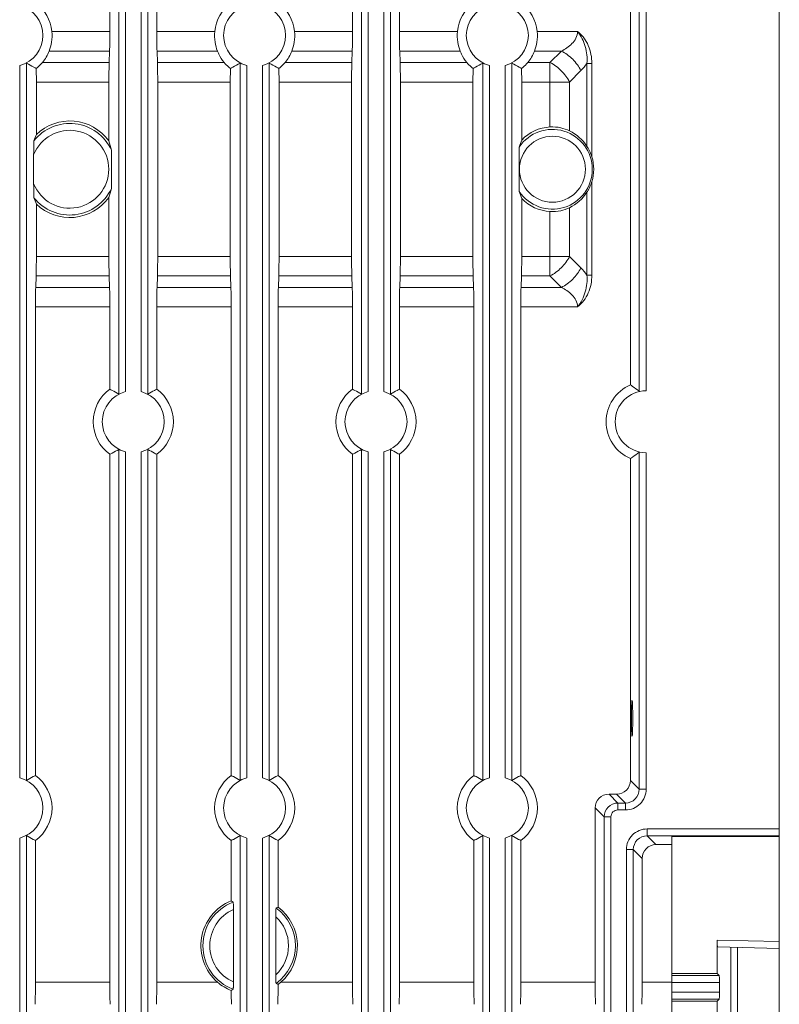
# Model space of a CAD drawing. Header units: millimetres. Extents: x 1111 to 2862, y 128 to 537.
# Tile 10 of 14: x 2615 to 2670, y 270 to 342. Entities that reach past the tile are written whole.
import ezdxf

# ---------------------------------------------------------------- set-up
doc = ezdxf.new("R2010")
doc.units = ezdxf.units.MM
doc.header["$LTSCALE"] = 10
doc.layers.get('0').update_dxf_attribs({"linetype": 'CONTINUOUS', "lineweight": 15})

msp = doc.modelspace()

# ---------------------------------------------------------------- linework, layer by layer
at = {"color": 7, "linetype": 'Continuous'}
for p, q in [((2669.983, 250.487), (2669.983, 420.487)), ((2622.073, 366.483), (2622.073, 314.49)), ((2622.573, 366.308), (2622.573, 314.666)), ((2623.694, 314.666), (2623.694, 366.308)), ((2624.194, 314.49), (2624.194, 366.483)), ((2639.673, 366.483), (2639.673, 314.49)), ((2640.173, 366.308), (2640.173, 314.666)), ((2641.294, 314.666), (2641.294, 366.308)), ((2641.794, 314.49), (2641.794, 366.483)), ((2642.433, 340.768), (2642.433, 354.039)), ((2639.033, 340.768), (2639.033, 351.287)), ((2621.433, 340.768), (2621.433, 350.173)), ((2624.833, 340.768), (2624.833, 349.941)), ((2659.823, 349.127), (2659.823, 314.695)), ((2660.323, 349.127), (2660.323, 314.737)), ((2659.183, 315.156), (2659.183, 348.487)), ((2617.226, 340.768), (2621.433, 340.768)), ((2624.833, 340.768), (2629.04, 340.768)), ((2634.826, 340.768), (2639.033, 340.768)), ((2642.433, 340.768), (2646.64, 340.768)), ((2652.426, 340.768), (2655.353, 340.768)), ((2621.413, 339.354), (2617.032, 339.354)), ((2621.413, 339.354), (2621.384, 338.526)), ((2629.234, 339.354), (2624.854, 339.354)), ((2624.854, 339.354), (2624.883, 338.526)), ((2639.013, 339.354), (2634.632, 339.354)), ((2639.013, 339.354), (2638.984, 338.526)), ((2646.834, 339.354), (2642.454, 339.354)), ((2642.454, 339.354), (2642.483, 338.526)), ((2654.181, 339.354), (2652.232, 339.354)), ((2654.181, 339.354), (2653.353, 338.526)), ((2614.894, 286.666), (2614.894, 338.308)), ((2615.394, 286.49), (2615.394, 338.483)), ((2621.384, 338.526), (2616.545, 338.526)), ((2629.722, 338.526), (2624.883, 338.526)), ((2630.873, 338.483), (2630.873, 286.49)), ((2631.373, 338.308), (2631.373, 286.666)), ((2632.494, 286.666), (2632.494, 338.308)), ((2632.994, 286.49), (2632.994, 338.483)), ((2638.984, 338.526), (2634.145, 338.526)), ((2647.322, 338.526), (2642.483, 338.526)), ((2648.473, 338.483), (2648.473, 286.49)), ((2648.973, 338.308), (2648.973, 286.666)), ((2650.094, 286.666), (2650.094, 338.308)), ((2650.594, 286.49), (2650.594, 338.483)), ((2653.353, 338.526), (2651.745, 338.526)), ((2653.353, 333.853), (2653.353, 338.526)), ((2656.035, 338.461), (2656.388, 338.461)), ((2656.035, 332.444), (2656.035, 338.461)), ((2656.389, 338.461), (2656.388, 331.689)), ((2616.103, 337.111), (2616.094, 338.098)), ((2630.163, 337.111), (2630.173, 338.098)), ((2633.703, 337.111), (2633.694, 338.098)), ((2647.763, 337.111), (2647.773, 338.098)), ((2651.303, 337.111), (2651.294, 338.098)), ((2654.767, 337.111), (2655.596, 337.94)), ((2621.363, 337.111), (2616.103, 337.111)), ((2616.103, 337.111), (2616.103, 333.313)), ((2621.363, 337.111), (2621.363, 332.839)), ((2630.163, 337.111), (2624.903, 337.111)), ((2624.903, 337.111), (2624.903, 324.465)), ((2630.163, 337.111), (2630.163, 324.465)), ((2638.963, 337.111), (2633.703, 337.111)), ((2633.703, 337.111), (2633.703, 324.465)), ((2638.963, 337.111), (2638.963, 324.465)), ((2647.763, 337.111), (2642.503, 337.111)), ((2642.503, 337.111), (2642.503, 324.465)), ((2647.763, 337.111), (2647.763, 324.465)), ((2654.767, 337.111), (2651.303, 337.111)), ((2651.303, 337.111), (2651.303, 332.905)), ((2654.767, 337.111), (2654.767, 333.574)), ((2615.908, 331.837), (2615.908, 329.739)), ((2656.388, 329.888), (2656.389, 323.115)), ((2656.035, 323.116), (2656.035, 329.133)), ((2621.363, 328.738), (2621.363, 324.465)), ((2651.303, 328.672), (2651.303, 324.465)), ((2616.103, 328.263), (2616.103, 324.465)), ((2653.353, 323.051), (2653.353, 327.723)), ((2654.767, 328.003), (2654.767, 324.465)), ((2621.363, 324.465), (2616.103, 324.465)), ((2630.163, 324.465), (2624.903, 324.465)), ((2638.963, 324.465), (2633.703, 324.465)), ((2647.763, 324.465), (2642.503, 324.465)), ((2651.303, 324.465), (2654.767, 324.465)), ((2655.596, 323.637), (2654.767, 324.465)), ((2616.054, 322.223), (2616.083, 323.051)), ((2621.384, 323.051), (2616.083, 323.051)), ((2621.413, 322.223), (2621.384, 323.051)), ((2624.854, 322.223), (2624.883, 323.051)), ((2630.184, 323.051), (2624.883, 323.051)), ((2630.213, 322.223), (2630.184, 323.051)), ((2633.654, 322.223), (2633.683, 323.051)), ((2638.984, 323.051), (2633.683, 323.051)), ((2639.013, 322.223), (2638.984, 323.051)), ((2642.454, 322.223), (2642.483, 323.051)), ((2647.784, 323.051), (2642.483, 323.051)), ((2647.813, 322.223), (2647.784, 323.051)), ((2651.254, 322.223), (2651.283, 323.051)), ((2653.353, 323.051), (2651.283, 323.051)), ((2653.353, 323.051), (2654.181, 322.223)), ((2656.388, 323.115), (2656.035, 323.115)), ((2616.054, 322.223), (2621.413, 322.223)), ((2624.854, 322.223), (2630.213, 322.223)), ((2633.654, 322.223), (2639.013, 322.223)), ((2642.454, 322.223), (2647.813, 322.223)), ((2651.254, 322.223), (2654.181, 322.223)), ((2621.433, 320.808), (2616.033, 320.808)), ((2616.033, 286.844), (2616.033, 320.808)), ((2621.433, 314.844), (2621.433, 320.808)), ((2630.233, 320.808), (2624.833, 320.808)), ((2624.833, 314.844), (2624.833, 320.808)), ((2630.233, 286.844), (2630.233, 320.808)), ((2639.033, 320.808), (2633.633, 320.808)), ((2633.633, 286.844), (2633.633, 320.808)), ((2639.033, 314.844), (2639.033, 320.808)), ((2647.833, 320.808), (2642.433, 320.808)), ((2642.433, 314.844), (2642.433, 320.808)), ((2647.833, 286.844), (2647.833, 320.808)), ((2655.353, 320.808), (2651.233, 320.808)), ((2651.233, 286.844), (2651.233, 320.808)), ((2622.073, 310.483), (2622.073, 261.487)), ((2624.194, 261.487), (2624.194, 310.483)), ((2639.673, 310.483), (2639.673, 261.487)), ((2641.794, 261.487), (2641.794, 310.483)), ((2621.433, 271.862), (2621.433, 310.129)), ((2622.573, 310.308), (2622.573, 261.487)), ((2623.694, 261.487), (2623.694, 310.308)), ((2624.833, 271.862), (2624.833, 310.129)), ((2639.033, 271.862), (2639.033, 310.129)), ((2640.173, 310.308), (2640.173, 261.487)), ((2641.294, 261.487), (2641.294, 310.308)), ((2642.433, 271.862), (2642.433, 310.129)), ((2659.183, 286.486), (2659.183, 309.817)), ((2659.823, 310.278), (2659.823, 285.846)), ((2660.323, 310.237), (2660.323, 285.846)), ((2659.823, 285.846), (2659.183, 286.486)), ((2660.323, 285.846), (2659.823, 285.846)), ((2657.633, 285.487), (2658.184, 285.487)), ((2658.272, 284.847), (2657.633, 285.487)), ((2658.824, 284.847), (2658.184, 285.487)), ((2658.824, 284.847), (2658.272, 284.847)), ((2658.272, 284.347), (2658.272, 284.847)), ((2658.824, 284.347), (2658.824, 284.847)), ((2657.273, 283.848), (2656.633, 284.487)), ((2656.633, 271.862), (2656.633, 284.487)), ((2658.824, 284.347), (2658.272, 284.347)), ((2657.773, 283.848), (2657.273, 283.848)), ((2657.273, 283.848), (2657.273, 261.487)), ((2657.773, 283.848), (2657.773, 261.487)), ((2660.393, 282.969), (2669.983, 282.969)), ((2660.393, 282.969), (2660.393, 282.47)), ((2614.894, 261.487), (2614.894, 282.308)), ((2615.394, 261.487), (2615.394, 282.483)), ((2616.033, 271.862), (2616.033, 282.129)), ((2630.233, 277.751), (2630.233, 282.129)), ((2630.873, 282.483), (2630.873, 261.487)), ((2631.373, 282.308), (2631.373, 261.487)), ((2632.494, 261.487), (2632.494, 282.308)), ((2632.994, 261.487), (2632.994, 282.483)), ((2633.633, 277.303), (2633.633, 282.129)), ((2647.833, 271.862), (2647.833, 282.129)), ((2648.473, 282.483), (2648.473, 261.487)), ((2648.973, 282.308), (2648.973, 261.487)), ((2650.094, 261.487), (2650.094, 282.308)), ((2650.594, 261.487), (2650.594, 282.483)), ((2651.233, 271.862), (2651.233, 282.129)), ((2660.393, 282.47), (2669.983, 282.47)), ((2661.033, 281.83), (2660.393, 282.47)), ((2669.983, 282.423), (2662.183, 282.416)), ((2662.183, 260.487), (2662.183, 282.416)), ((2658.894, 281.47), (2659.394, 281.47)), ((2658.894, 261.487), (2658.894, 281.47)), ((2660.033, 280.831), (2659.394, 281.47)), ((2659.394, 261.487), (2659.394, 281.47)), ((2662.183, 281.83), (2661.033, 281.83)), ((2660.033, 271.862), (2660.033, 280.831)), ((2630.394, 271.884), (2630.394, 277.121)), ((2633.473, 272.404), (2633.473, 276.601)), ((2665.481, 274.916), (2669.983, 274.798)), ((2665.481, 272.489), (2665.481, 274.916)), ((2665.498, 274.416), (2669.983, 274.298)), ((2666.462, 261.487), (2666.462, 274.39)), ((2666.961, 274.377), (2666.961, 261.487)), ((2662.183, 272.486), (2665.481, 272.489)), ((2665.624, 272.346), (2662.183, 272.346)), ((2665.624, 272.346), (2665.481, 272.489)), ((2621.433, 271.862), (2616.033, 271.862)), ((2629.238, 271.862), (2624.833, 271.862)), ((2639.033, 271.862), (2633.832, 271.862)), ((2647.833, 271.862), (2642.433, 271.862)), ((2656.633, 271.862), (2651.233, 271.862)), ((2662.183, 271.862), (2660.033, 271.862)), ((2665.64, 271.847), (2662.183, 271.847)), ((2665.64, 271.847), (2665.64, 271.127)), ((2662.183, 271.127), (2665.64, 271.127)), ((2662.183, 270.627), (2665.624, 270.627)), ((2665.624, 270.627), (2665.481, 270.484)), ((2665.481, 270.484), (2662.183, 270.487)), ((2665.481, 266.489), (2665.481, 270.484))]:
    msp.add_line(p, q, dxfattribs=at)
msp.add_circle((2653.527, 330.788), 2.391, dxfattribs=at)
for centre, radius, start, end in [((2614.333, 340.487), 2.25, 284.42874, 75.57126), ((2614.333, 340.487), 2.907, 5.55914, 54.20451), ((2631.933, 340.487), 2.907, 125.79549, 174.44086), ((2631.933, 340.487), 2.25, 104.42874, 255.57126), ((2631.933, 340.487), 2.25, 284.42874, 75.57126), ((2631.933, 340.487), 2.907, 5.55914, 54.20451), ((2649.533, 340.487), 2.907, 125.79549, 174.44086), ((2649.533, 340.487), 2.25, 104.42874, 255.57126), ((2649.533, 340.487), 2.25, 284.42874, 75.57126), ((2649.533, 340.487), 2.907, 5.55914, 54.20451), ((2614.332, 340.385), 2.891, 319.96022, 339.09839), ((2631.931, 340.386), 2.891, 319.96181, 339.09681), ((2649.531, 340.386), 2.891, 319.96181, 339.09681), ((2652.774, 340.764), 3.992, 314.98167, 324.77848), ((2618.527, 330.788), 3.321, 24.78735, 141.58741), ((2618.527, 330.788), 3.5, 35.85942, 133.82761), ((2618.527, 330.788), 2.822, 201.82953, 158.17047), ((2622.782, 330.461), 7.262, 156.87606, 160.7806), ((2653.527, 330.788), 2.891, 213.80234, 146.19766), ((2653.527, 330.788), 3.07, 93.24802, 136.41693), ((2614.696, 330.674), 7.01, 12.41095, 17.98502), ((2657.118, 330.573), 6.265, 158.15386, 163.08007), ((2653.527, 330.788), 3, 342.52866, 17.47134), ((2618.527, 330.788), 3.321, 218.41259, 335.21265), ((2614.696, 330.902), 7.01, 342.01498, 347.58905), ((2657.118, 331.003), 6.265, 196.91993, 201.84614), ((2622.782, 331.115), 7.262, 199.2194, 203.12394), ((2618.527, 330.788), 3.5, 226.17239, 324.14058), ((2653.527, 330.788), 3.07, 223.58307, 266.75198), ((2652.739, 320.782), 4.039, 35.31008, 44.98859), ((2623.133, 312.487), 2.907, 125.79549, 234.20451), ((2623.133, 312.487), 2.907, 305.79549, 54.20451), ((2640.733, 312.487), 2.907, 125.79549, 234.20451), ((2640.733, 312.487), 2.907, 305.79549, 54.20451), ((2660.333, 312.487), 2.907, 113.30736, 246.69264), ((2623.133, 312.487), 2.25, 104.42874, 255.57126), ((2623.133, 312.487), 2.25, 284.42874, 75.57126), ((2640.733, 312.487), 2.25, 104.42874, 255.57126), ((2640.733, 312.487), 2.25, 284.42874, 75.57126), ((2660.333, 312.487), 2.25, 90.27108, 269.72892), ((2614.333, 284.487), 2.25, 284.42874, 75.57126), ((2614.333, 284.487), 2.907, 305.79549, 54.20451), ((2631.933, 284.487), 2.907, 125.79549, 234.20451), ((2631.933, 284.487), 2.25, 104.42874, 255.57126), ((2631.933, 284.487), 2.25, 284.42874, 75.57126), ((2631.933, 284.487), 2.907, 305.79549, 54.20451), ((2649.533, 284.487), 2.907, 125.79549, 234.20451), ((2649.533, 284.487), 2.25, 104.42874, 255.57126), ((2649.533, 284.487), 2.25, 284.42874, 75.57126), ((2649.533, 284.487), 2.907, 305.79549, 54.20451), ((2658.824, 285.846), 1.499, 269.99259, 0.0069), ((2658.825, 285.845), 0.998, 269.94278, 0.05722), ((2658.273, 283.847), 1, 90.03824, 179.9619), ((2660.393, 281.471), 1.499, 89.99296, 180.00762), ((2660.392, 281.471), 0.998, 89.94277, 180.05723), ((2631.535, 274.502), 3.5, 111.83126, 228.98186), ((2631.535, 274.502), 3.356, 110.17964, 249.82036), ((2623.451, 267.726), 12.104, 55.09415, 55.91995), ((2631.535, 274.502), 2.857, 113.54134, 246.45866), ((2640.416, 263.746), 15.16, 116.57782, 117.18709), ((2631.535, 274.502), 3.356, 305.61943, 54.38057), ((2631.535, 274.502), 3.5, 311.01814, 53.16202), ((2631.535, 274.502), 2.857, 312.71713, 47.28287), ((2623.454, 281.274), 12.098, 304.09217, 304.90597), ((2640.416, 285.258), 15.159, 242.8129, 243.42156), ((2631.569, 274.463), 3.448, 306.77185, 311.01589)]:
    msp.add_arc(centre, radius, start, end, dxfattribs=at)
for centre, major_axis, ratio, start_param, end_param in [((2621.363, 340.768), (0, 2), 0.034921, -2.356194, -1.570796), ((2624.903, 340.768), (0, 2), 0.034921, -4.712389, -3.926991), ((2638.963, 340.768), (0, 2), 0.034921, -2.356194, -1.570796), ((2642.503, 340.768), (0, 2), 0.034921, -4.712389, -3.926991), ((2621.433, 337.111), (0, 2), 0.034921, 0.785398, 1.570796), ((2624.833, 337.111), (0, 2), 0.034921, -1.570796, -0.785398), ((2639.033, 337.111), (0, 2), 0.034921, 0.785398, 1.570796), ((2642.433, 337.111), (0, 2), 0.034921, -1.570796, -0.785398), ((2653.419, 330.788), (3.096, 0), 0.99939, 0.564437, 1.120239), ((2653.419, 330.788), (3.096, 0), 0.99939, -1.120239, -0.564437), ((2616.033, 324.465), (0, 2), 0.034921, -2.356194, -1.570796), ((2621.433, 324.465), (0, 2), 0.034921, -4.712389, -3.926991), ((2624.833, 324.465), (0, 2), 0.034921, -2.356194, -1.570796), ((2630.233, 324.465), (0, 2), 0.034921, -4.712389, -3.926991), ((2633.633, 324.465), (0, 2), 0.034921, -2.356194, -1.570796), ((2639.033, 324.465), (0, 2), 0.034921, -4.712389, -3.926991), ((2642.433, 324.465), (0, 2), 0.034921, -2.356194, -1.570796), ((2647.833, 324.465), (0, 2), 0.034921, -4.712389, -3.926991), ((2651.233, 324.465), (0, 2), 0.034921, -2.356194, -1.570796), ((2616.103, 320.808), (0, 2), 0.034921, 0.785398, 1.570796), ((2621.363, 320.808), (0, 2), 0.034921, -1.570796, -0.785398), ((2624.903, 320.808), (0, 2), 0.034921, 0.785398, 1.570796), ((2630.163, 320.808), (0, 2), 0.034921, -1.570796, -0.785398), ((2633.703, 320.808), (0, 2), 0.034921, 0.785398, 1.570796), ((2638.963, 320.808), (0, 2), 0.034921, -1.570796, -0.785398), ((2642.503, 320.808), (0, 2), 0.034921, 0.785398, 1.570796), ((2647.763, 320.808), (0, 2), 0.034921, -1.570796, -0.785398), ((2651.303, 320.808), (0, 2), 0.034921, 0.785398, 1.570796), ((2658.183, 286.487), (-0.708, 0.708), 0.998783, 2.356803, 3.926382), ((2657.634, 284.486), (0.708, -0.708), 0.998783, 2.356803, 3.926382), ((2661.034, 280.83), (-0.708, 0.708), 0.998783, -0.784789, 0.784789), ((2665.498, 274.916), (0, 0.5), 0.034889, 1.570568, 3.140679), ((2665.623, 271.847), (0, 0.5), 0.034921, -1.570796, -0.034907), ((2615.929, 271.862), (0, 3), 0.034921, -2.135366, -1.570796), ((2621.538, 271.862), (0, 3), 0.034921, -4.712389, -4.14782), ((2624.729, 271.862), (0, 3), 0.034921, -2.135366, -1.570796), ((2630.338, 271.862), (0, 3), 0.034921, -4.508728, -4.14782), ((2633.529, 271.862), (0, 3), 0.034921, -2.135366, -1.624268), ((2639.138, 271.862), (0, 3), 0.034921, -4.712389, -4.14782), ((2642.329, 271.862), (0, 3), 0.034921, -2.135366, -1.570796), ((2647.938, 271.862), (0, 3), 0.034921, -4.712389, -4.14782), ((2651.129, 271.862), (0, 3), 0.034921, -2.135366, -1.570796), ((2656.738, 271.862), (0, 3), 0.034921, -4.712389, -4.14782), ((2659.929, 271.862), (0, 3), 0.034921, -2.135366, -1.570796), ((2665.623, 271.127), (0, 0.5), 0.034921, -3.106686, -1.570796)]:
    msp.add_ellipse(centre, major_axis=major_axis, ratio=ratio, start_param=start_param, end_param=end_param, dxfattribs=at)
msp.add_ellipse((2659.307, 290.987), major_axis=(0, 1.3), ratio=0.034921, dxfattribs=at)
for points, knots in [([(2617.032, 339.354), (2617.111, 339.561), (2617.237, 340.027), (2617.251, 340.512), (2617.226, 340.768)], [0, 0, 0, 0, 0.461694, 1, 1, 1, 1]), ([(2629.04, 340.768), (2629.015, 340.512), (2629.03, 340.027), (2629.156, 339.561), (2629.234, 339.354)], [0, 0, 0, 0, 0.538306, 1, 1, 1, 1]), ([(2634.632, 339.354), (2634.711, 339.561), (2634.837, 340.027), (2634.851, 340.512), (2634.826, 340.768)], [0, 0, 0, 0, 0.461694, 1, 1, 1, 1]), ([(2646.64, 340.768), (2646.615, 340.512), (2646.63, 340.027), (2646.756, 339.561), (2646.834, 339.354)], [0, 0, 0, 0, 0.538306, 1, 1, 1, 1]), ([(2652.232, 339.354), (2652.311, 339.561), (2652.437, 340.027), (2652.451, 340.512), (2652.426, 340.768)], [0, 0, 0, 0, 0.461694, 1, 1, 1, 1]), ([(2655.353, 340.768), (2655.353, 340.602), (2655.265, 340.271), (2654.964, 339.881), (2654.593, 339.58), (2654.32, 339.423), (2654.181, 339.354)], [0, 0, 0, 0, 0.2595, 0.511813, 0.757834, 1, 1, 1, 1]), ([(2656.035, 338.461), (2656.067, 338.868), (2656.009, 339.497), (2655.698, 340.256), (2655.482, 340.609), (2655.353, 340.768)], [0, 0, 0, 0, 0.4988, 0.749207, 1, 1, 1, 1]), ([(2656.389, 338.461), (2656.388, 338.898), (2656.264, 339.565), (2655.882, 340.233), (2655.597, 340.559), (2655.439, 340.706), (2655.353, 340.768)], [0, 0, 0, 0, 0.503095, 0.753394, 0.877415, 1, 1, 1, 1]), ([(2629.234, 339.354), (2629.262, 339.281), (2629.389, 338.986), (2629.565, 338.712), (2629.722, 338.526)], [0, 0, 0, 0, 0.243013, 1, 1, 1, 1]), ([(2646.834, 339.354), (2646.862, 339.281), (2646.989, 338.986), (2647.165, 338.712), (2647.322, 338.526)], [0, 0, 0, 0, 0.243013, 1, 1, 1, 1]), ([(2655.596, 337.94), (2655.523, 338.085), (2655.342, 338.374), (2655.008, 338.766), (2654.615, 339.101), (2654.327, 339.281), (2654.181, 339.354)], [0, 0, 0, 0, 0.240515, 0.499997, 0.759481, 1, 1, 1, 1]), ([(2616.094, 338.098), (2616.035, 338.128), (2615.799, 338.25), (2615.566, 338.379), (2615.394, 338.483)], [0, 0, 0, 0, 0.246422, 1, 1, 1, 1]), ([(2616.545, 338.526), (2616.514, 338.489), (2616.376, 338.334), (2616.221, 338.194), (2616.094, 338.098)], [0, 0, 0, 0, 0.232707, 1, 1, 1, 1]), ([(2630.173, 338.098), (2630.129, 338.131), (2629.967, 338.261), (2629.82, 338.409), (2629.722, 338.526)], [0, 0, 0, 0, 0.264912, 1, 1, 1, 1]), ([(2630.173, 338.098), (2630.231, 338.128), (2630.468, 338.25), (2630.701, 338.379), (2630.873, 338.483)], [0, 0, 0, 0, 0.246422, 1, 1, 1, 1]), ([(2633.694, 338.098), (2633.635, 338.128), (2633.399, 338.25), (2633.166, 338.379), (2632.994, 338.483)], [0, 0, 0, 0, 0.246422, 1, 1, 1, 1]), ([(2634.145, 338.526), (2634.114, 338.489), (2633.976, 338.334), (2633.821, 338.194), (2633.694, 338.098)], [0, 0, 0, 0, 0.232812, 1, 1, 1, 1]), ([(2647.773, 338.098), (2647.729, 338.131), (2647.567, 338.261), (2647.42, 338.409), (2647.322, 338.526)], [0, 0, 0, 0, 0.264912, 1, 1, 1, 1]), ([(2647.773, 338.098), (2647.831, 338.128), (2648.068, 338.25), (2648.301, 338.379), (2648.473, 338.483)], [0, 0, 0, 0, 0.246422, 1, 1, 1, 1]), ([(2651.294, 338.098), (2651.235, 338.128), (2650.999, 338.25), (2650.766, 338.379), (2650.594, 338.483)], [0, 0, 0, 0, 0.246422, 1, 1, 1, 1]), ([(2651.745, 338.526), (2651.714, 338.489), (2651.576, 338.334), (2651.421, 338.194), (2651.294, 338.098)], [0, 0, 0, 0, 0.232812, 1, 1, 1, 1]), ([(2653.353, 338.526), (2653.655, 338.375), (2654.203, 337.962), (2654.616, 337.413), (2654.767, 337.111)], [0, 0, 0, 0, 0.500053, 1, 1, 1, 1]), ([(2653.353, 333.853), (2653.613, 333.868), (2654.102, 333.83), (2654.565, 333.672), (2654.767, 333.574)], [0, 0, 0, 0, 0.536818, 1, 1, 1, 1]), ([(2615.908, 331.837), (2615.908, 331.939), (2615.908, 332.139), (2615.91, 332.385), (2615.912, 332.573), (2615.915, 332.694), (2615.917, 332.781), (2615.922, 332.83), (2615.923, 332.847), (2615.924, 332.852)], [0, 0, 0, 0, 0.298772, 0.591079, 0.72893, 0.853379, 0.951254, 0.983382, 1, 1, 1, 1]), ([(2621.542, 329.396), (2621.545, 329.407), (2621.545, 329.44), (2621.55, 329.525), (2621.552, 329.66), (2621.554, 329.836), (2621.556, 330.086), (2621.557, 330.405), (2621.558, 330.789), (2621.557, 331.173), (2621.556, 331.491), (2621.554, 331.741), (2621.552, 331.917), (2621.55, 332.052), (2621.545, 332.137), (2621.545, 332.169), (2621.542, 332.181)], [0, 0, 0, 0, 0.012482, 0.034726, 0.092541, 0.157313, 0.224669, 0.361937, 0.500096, 0.638254, 0.775516, 0.842858, 0.907612, 0.965374, 0.987551, 1, 1, 1, 1]), ([(2651.124, 332.397), (2651.121, 332.386), (2651.121, 332.352), (2651.117, 332.29), (2651.115, 332.207), (2651.112, 332.076), (2651.11, 331.9), (2651.109, 331.682), (2651.108, 331.46), (2651.108, 331.162), (2651.108, 330.788), (2651.108, 330.415), (2651.108, 330.117), (2651.109, 329.895), (2651.11, 329.677), (2651.112, 329.501), (2651.115, 329.37), (2651.117, 329.286), (2651.121, 329.225), (2651.121, 329.191), (2651.124, 329.18)], [0, 0, 0, 0, 0.01058, 0.031129, 0.05786, 0.087996, 0.153437, 0.221793, 0.2911, 0.360676, 0.499942, 0.639208, 0.708784, 0.778094, 0.84646, 0.911916, 0.942078, 0.968825, 0.989397, 1, 1, 1, 1]), ([(2656.388, 331.689), (2656.367, 331.757), (2656.274, 332.019), (2656.146, 332.269), (2656.035, 332.444)], [0, 0, 0, 0, 0.256185, 1, 1, 1, 1]), ([(2656.035, 329.133), (2656.07, 329.189), (2656.213, 329.428), (2656.325, 329.685), (2656.388, 329.888)], [0, 0, 0, 0, 0.238478, 1, 1, 1, 1]), ([(2615.924, 328.725), (2615.923, 328.73), (2615.922, 328.747), (2615.917, 328.796), (2615.915, 328.882), (2615.912, 329.004), (2615.91, 329.192), (2615.908, 329.438), (2615.908, 329.638), (2615.908, 329.739)], [0, 0, 0, 0, 0.016623, 0.04876, 0.146636, 0.271094, 0.408945, 0.70124, 1, 1, 1, 1]), ([(2654.767, 328.003), (2654.565, 327.905), (2654.102, 327.746), (2653.613, 327.709), (2653.353, 327.723)], [0, 0, 0, 0, 0.463182, 1, 1, 1, 1]), ([(2654.767, 324.465), (2654.616, 324.164), (2654.203, 323.615), (2653.655, 323.202), (2653.353, 323.051)], [0, 0, 0, 0, 0.500053, 1, 1, 1, 1]), ([(2654.181, 322.223), (2654.327, 322.295), (2654.615, 322.476), (2655.008, 322.81), (2655.342, 323.203), (2655.523, 323.491), (2655.596, 323.637)], [0, 0, 0, 0, 0.240518, 0.5, 0.759482, 1, 1, 1, 1]), ([(2655.353, 320.808), (2655.607, 321.128), (2655.987, 321.877), (2656.066, 322.709), (2656.035, 323.115)], [0, 0, 0, 0, 0.500252, 1, 1, 1, 1]), ([(2655.353, 320.808), (2655.691, 321.07), (2656.23, 321.802), (2656.389, 322.678), (2656.389, 323.115)], [0, 0, 0, 0, 0.494634, 1, 1, 1, 1]), ([(2654.181, 322.223), (2654.32, 322.153), (2654.593, 321.997), (2654.964, 321.696), (2655.264, 321.306), (2655.353, 320.975), (2655.353, 320.808)], [0, 0, 0, 0, 0.242179, 0.488211, 0.740519, 1, 1, 1, 1]), ([(2621.433, 314.844), (2621.487, 314.817), (2621.703, 314.704), (2621.916, 314.585), (2622.073, 314.49)], [0, 0, 0, 0, 0.246634, 1, 1, 1, 1]), ([(2624.833, 314.844), (2624.78, 314.817), (2624.564, 314.704), (2624.351, 314.585), (2624.194, 314.49)], [0, 0, 0, 0, 0.246634, 1, 1, 1, 1]), ([(2639.033, 314.844), (2639.087, 314.817), (2639.303, 314.704), (2639.516, 314.585), (2639.673, 314.49)], [0, 0, 0, 0, 0.246634, 1, 1, 1, 1]), ([(2642.433, 314.844), (2642.38, 314.817), (2642.164, 314.704), (2641.951, 314.585), (2641.794, 314.49)], [0, 0, 0, 0, 0.246634, 1, 1, 1, 1]), ([(2659.183, 315.156), (2659.237, 315.121), (2659.455, 314.974), (2659.668, 314.819), (2659.823, 314.695)], [0, 0, 0, 0, 0.244333, 1, 1, 1, 1]), ([(2621.433, 310.129), (2621.487, 310.157), (2621.703, 310.269), (2621.916, 310.388), (2622.073, 310.483)], [0, 0, 0, 0, 0.246634, 1, 1, 1, 1]), ([(2624.833, 310.129), (2624.78, 310.157), (2624.564, 310.269), (2624.351, 310.388), (2624.194, 310.483)], [0, 0, 0, 0, 0.246634, 1, 1, 1, 1]), ([(2639.033, 310.129), (2639.087, 310.157), (2639.303, 310.269), (2639.516, 310.388), (2639.673, 310.483)], [0, 0, 0, 0, 0.246634, 1, 1, 1, 1]), ([(2642.433, 310.129), (2642.38, 310.157), (2642.164, 310.269), (2641.951, 310.388), (2641.794, 310.483)], [0, 0, 0, 0, 0.246634, 1, 1, 1, 1]), ([(2659.183, 309.817), (2659.237, 309.853), (2659.455, 309.999), (2659.668, 310.154), (2659.823, 310.278)], [0, 0, 0, 0, 0.244333, 1, 1, 1, 1]), ([(2616.033, 286.844), (2615.98, 286.817), (2615.764, 286.704), (2615.551, 286.585), (2615.394, 286.49)], [0, 0, 0, 0, 0.246634, 1, 1, 1, 1]), ([(2630.233, 286.844), (2630.287, 286.817), (2630.503, 286.704), (2630.716, 286.585), (2630.873, 286.49)], [0, 0, 0, 0, 0.246634, 1, 1, 1, 1]), ([(2633.633, 286.844), (2633.58, 286.817), (2633.364, 286.704), (2633.151, 286.585), (2632.994, 286.49)], [0, 0, 0, 0, 0.246634, 1, 1, 1, 1]), ([(2647.833, 286.844), (2647.887, 286.817), (2648.103, 286.704), (2648.316, 286.585), (2648.473, 286.49)], [0, 0, 0, 0, 0.246634, 1, 1, 1, 1]), ([(2651.233, 286.844), (2651.18, 286.817), (2650.964, 286.704), (2650.751, 286.585), (2650.594, 286.49)], [0, 0, 0, 0, 0.246634, 1, 1, 1, 1]), ([(2658.272, 284.347), (2658.145, 284.347), (2657.879, 284.241), (2657.773, 283.975), (2657.773, 283.848)], [0, 0, 0, 0, 0.500006, 1, 1, 1, 1]), ([(2616.033, 282.129), (2615.98, 282.157), (2615.764, 282.269), (2615.551, 282.388), (2615.394, 282.483)], [0, 0, 0, 0, 0.246634, 1, 1, 1, 1]), ([(2630.233, 282.129), (2630.287, 282.157), (2630.503, 282.269), (2630.716, 282.388), (2630.873, 282.483)], [0, 0, 0, 0, 0.246634, 1, 1, 1, 1]), ([(2633.633, 282.129), (2633.58, 282.157), (2633.364, 282.269), (2633.151, 282.388), (2632.994, 282.483)], [0, 0, 0, 0, 0.246634, 1, 1, 1, 1]), ([(2647.833, 282.129), (2647.887, 282.157), (2648.103, 282.269), (2648.316, 282.388), (2648.473, 282.483)], [0, 0, 0, 0, 0.246634, 1, 1, 1, 1]), ([(2651.233, 282.129), (2651.18, 282.157), (2650.964, 282.269), (2650.751, 282.388), (2650.594, 282.483)], [0, 0, 0, 0, 0.246634, 1, 1, 1, 1]), ([(2630.377, 277.652), (2630.381, 277.65), (2630.38, 277.631), (2630.386, 277.601), (2630.387, 277.549), (2630.39, 277.483), (2630.391, 277.403), (2630.393, 277.281), (2630.394, 277.186), (2630.394, 277.121)], [0, 0, 0, 0, 0.025159, 0.087907, 0.185618, 0.313087, 0.464525, 0.633764, 1, 1, 1, 1]), ([(2633.473, 276.601), (2633.473, 276.673), (2633.473, 276.78), (2633.475, 276.919), (2633.477, 277.014), (2633.479, 277.096), (2633.481, 277.156), (2633.484, 277.192), (2633.485, 277.212), (2633.487, 277.223), (2633.488, 277.23), (2633.49, 277.231)], [0, 0, 0, 0, 0.34419, 0.50854, 0.660938, 0.794857, 0.901883, 0.942245, 0.97245, 0.991844, 1, 1, 1, 1]), ([(2633.49, 271.774), (2633.488, 271.775), (2633.487, 271.782), (2633.485, 271.793), (2633.484, 271.812), (2633.481, 271.849), (2633.479, 271.908), (2633.477, 271.991), (2633.475, 272.086), (2633.473, 272.224), (2633.473, 272.331), (2633.473, 272.404)], [0, 0, 0, 0, 0.008156, 0.02755, 0.057755, 0.098117, 0.205143, 0.339062, 0.49146, 0.65581, 1, 1, 1, 1]), ([(2630.394, 271.884), (2630.394, 271.819), (2630.393, 271.724), (2630.391, 271.602), (2630.39, 271.522), (2630.387, 271.456), (2630.386, 271.403), (2630.38, 271.373), (2630.381, 271.355), (2630.377, 271.352)], [0, 0, 0, 0, 0.366236, 0.535475, 0.686913, 0.814382, 0.912093, 0.974841, 1, 1, 1, 1])]:
    msp.add_open_spline(points, degree=3, knots=knots, dxfattribs=at)
msp.add_open_spline([(2629.238, 271.862), (2629.532, 271.606), (2629.874, 271.398), (2630.235, 271.255)], degree=3, dxfattribs=at)

doc.saveas('drawing.dxf')
